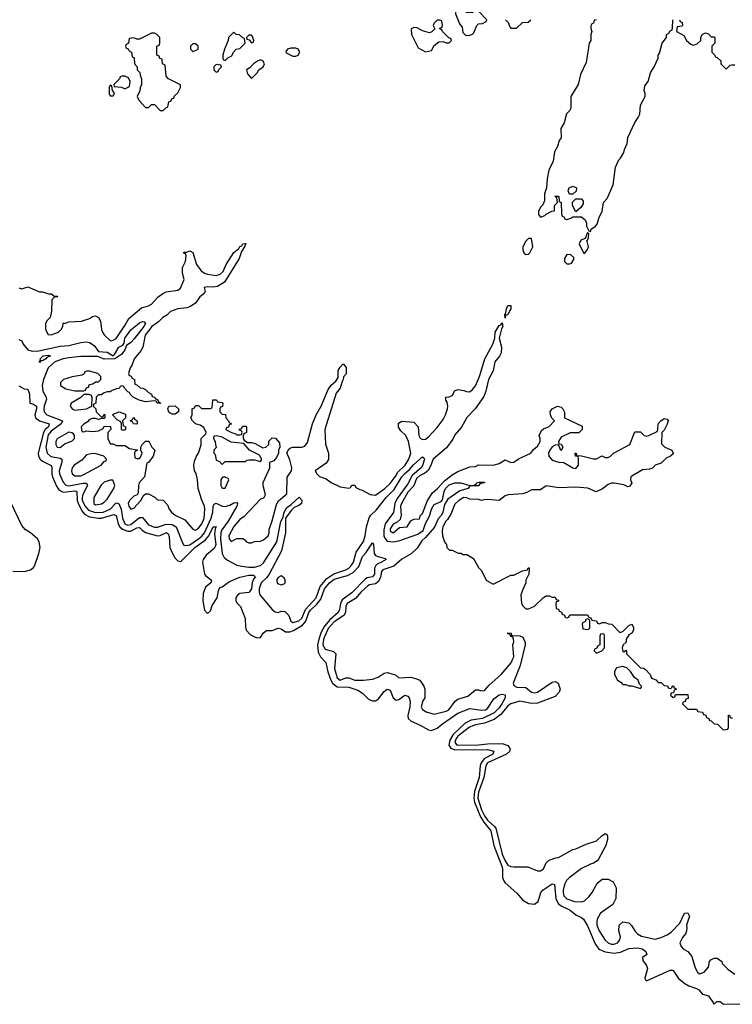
# Model space of a CAD drawing. Header units: inches. Extents: x 2710684 to 2828758, y 857022 to 965663.
# Tile 6 of 256: x 2732896 to 2737733, y 860653 to 867330. Entities that reach past the tile are written whole.
import ezdxf

# ---------------------------------------------------------------- set-up
doc = ezdxf.new("R2010")
doc.units = ezdxf.units.IN
doc.header["$MEASUREMENT"] = 0
doc.layers.add('C7836', color=7, linetype='Continuous')

msp = doc.modelspace()

# ---------------------------------------------------------------- linework, layer by layer
at = {"layer": 'C7836', "color": 4}
for points, elevation in [([(2735870, 867426), (2735854, 867410), (2735854, 867370), (2735881, 867301), (2735899.6, 867279.6), (2735903.6, 867243.6), (2735923.6, 867223.6), (2735950, 867224.7), (2735970, 867232), (2735978, 867242), (2735998, 867290), (2736010, 867302), (2736036.4, 867303.6), (2736062, 867318), (2736066, 867330), (2736010, 867388), (2735990, 867388), (2735970, 867378), (2735930, 867378), (2735906, 867390)], 16), ([(2735750, 867326), (2735730, 867326), (2735710, 867306), (2735702, 867290), (2735712.7, 867267.3), (2735692.7, 867247.3), (2735678, 867242), (2735630, 867255.3), (2735594.6, 867274.6), (2735570, 867278), (2735552.7, 867267.3), (2735556, 867230), (2735599.6, 867139.6), (2735650, 867112), (2735690, 867122), (2735710, 867154), (2735740.4, 867179.6), (2735770, 867182), (2735790, 867174), (2735810, 867174), (2735826, 867190), (2735822, 867202), (2735807.3, 867207.3), (2735766, 867250), (2735762, 867262), (2735747.3, 867267.3), (2735747.3, 867272.7), (2735762, 867278), (2735766, 867290), (2735762, 867322)], 16), ([(2733810, 867238), (2733790, 867238), (2733710, 867198), (2733690, 867198), (2733670, 867206), (2733638, 867202), (2733634, 867170), (2733618, 867162), (2733614, 867150), (2733618, 867138), (2733632.7, 867132.7), (2733638, 867118), (2733654, 867110), (2733658, 867078), (2733671.6, 867071.6), (2733674, 867030), (2733694, 867010), (2733694, 866990), (2733711.6, 866971.6), (2733712.7, 866952.7), (2733722, 866930), (2733722, 866890), (2733712.7, 866867.3), (2733711.6, 866848.4), (2733692, 866810), (2733703.6, 866783.6), (2733750, 866734), (2733770, 866734), (2733790, 866754), (2733810, 866754), (2733850, 866714), (2733870, 866714), (2733887.3, 866732.7), (2733902, 866738), (2733907.3, 866772.7), (2733922, 866778), (2733927.3, 866792.7), (2733942, 866798), (2733947.3, 866812.7), (2733970, 866834), (2733988, 866870), (2733987.3, 866887.3), (2733906, 866930), (2733890, 866946), (2733882, 867022), (2733866, 867030), (2733862, 867062), (2733847.3, 867067.3), (2733842, 867082), (2733826, 867090), (2733826, 867150), (2733842, 867158), (2733846, 867170), (2733846, 867210), (2733826, 867230)], 16), ([(2734350, 867246), (2734312, 867210), (2734311.1, 867188.9), (2734284.7, 867130), (2734274, 867090), (2734274, 867070), (2734278, 867058), (2734290, 867054), (2734308, 867072), (2734334.6, 867085.4), (2734346, 867110), (2734366, 867130), (2734390, 867134), (2734426, 867170), (2734422, 867202), (2734410, 867206), (2734387.3, 867227.3), (2734366, 867230)], 16), ([(2734470, 867226), (2734450, 867226), (2734434, 867210), (2734438, 867198), (2734452.7, 867192.7), (2734470, 867174), (2734482, 867178), (2734486, 867190), (2734476.4, 867216.4)], 16), ([(2734090, 867166), (2734070, 867166), (2734054, 867150), (2734054, 867130), (2734070, 867114), (2734090, 867122), (2734106, 867130), (2734106, 867150)], 16), ([(2734770, 867138), (2734736.4, 867136.4), (2734714, 867130), (2734703.6, 867116.4), (2734702, 867110), (2734710, 867102), (2734750, 867082), (2734770, 867082), (2734786, 867090), (2734798, 867110), (2734786, 867130)], 16), ([(2734530, 867058), (2734510, 867048), (2734482, 867030), (2734456.9, 867003.1), (2734434, 866990), (2734442, 866962), (2734470, 866932), (2734508, 866970), (2734518, 866990), (2734548, 867010), (2734558, 867030), (2734546, 867050)], 16), ([(2734230, 867026), (2734214, 867010), (2734214, 866990), (2734230, 866974), (2734242, 866978), (2734247.3, 866992.7), (2734266, 867010), (2734262, 867022)], 16), ([(2733610, 866946), (2733590, 866946), (2733578, 866942), (2733574, 866930), (2733534, 866890), (2733538, 866878), (2733587.3, 866872.7), (2733610, 866862), (2733642, 866878), (2733646, 866910), (2733635.3, 866935.3)], 16), ([(2733510, 866886), (2733502, 866870), (2733502, 866830), (2733510, 866814), (2733530, 866814), (2733536.4, 866823.6), (2733536.4, 866836.4), (2733526, 866850), (2733522, 866882)], 16), ([(2736650, 866146), (2736627.3, 866147.3), (2736618, 866170), (2736626, 866190), (2736650, 866202), (2736674, 866190), (2736672.7, 866167.3)], 16), ([(2736670, 866026), (2736648.9, 866068.9), (2736648.4, 866091.6), (2736670, 866114), (2736710, 866114), (2736719.6, 866099.6), (2736719.6, 866080.4), (2736703.6, 866056.4)], 16), ([(2736750, 865886), (2736734, 865846), (2736705.4, 865834.6), (2736694, 865810), (2736722, 865750), (2736730, 865744.7), (2736750, 865772), (2736756, 865790), (2736746, 865834), (2736750, 865834), (2736755.3, 865850), (2736758, 865878)], 16), ([(2736370, 865846), (2736350, 865846), (2736330, 865828), (2736311, 865790), (2736311, 865770), (2736318, 865750), (2736330, 865738), (2736350, 865741), (2736359, 865750), (2736379, 865790)], 16), ([(2736610, 865738), (2736594, 865710), (2736594, 865690), (2736610, 865674), (2736630, 865674), (2736642, 865678), (2736656.4, 865703.6), (2736656.4, 865716.4), (2736636.4, 865736.4)], 16), ([(2736190, 865306), (2736189.1, 865329.1), (2736196.4, 865343.6), (2736199, 865370), (2736210, 865391.3), (2736230, 865391.3), (2736230, 865368.7), (2736221.4, 865358.6), (2736210, 865328.7), (2736192.7, 865327.3)], 12), ([(2733050, 865017.2), (2733041, 865019), (2733030, 865006), (2733030, 865014), (2733038, 865022), (2733034, 865030), (2733055.3, 865050), (2733090, 865054.4), (2733104.7, 865050), (2733080.4, 865039.6), (2733074, 865030)], 4), ([(2733370, 864946), (2733350, 864946), (2733338, 864942), (2733332.7, 864927.3), (2733319.6, 864920.4), (2733251.6, 864908.4), (2733194, 864890), (2733172, 864870), (2733172, 864850), (2733210, 864826), (2733270, 864812), (2733330, 864814), (2733342, 864818), (2733350, 864834), (2733362, 864838), (2733367.3, 864852.7), (2733396.4, 864863.6), (2733410, 864874), (2733430, 864874), (2733446, 864890), (2733446, 864910), (2733426, 864930)], 12), ([(2733330, 864788), (2733310, 864768), (2733244.7, 864730), (2733238, 864710), (2733251.3, 864690), (2733270, 864682), (2733310, 864687.3), (2733350, 864691.3), (2733386, 864710), (2733387.3, 864767.3), (2733382, 864782), (2733367.3, 864787.3)], 12), ([(2733590, 864546), (2733586, 864550), (2733586, 864590), (2733582, 864602), (2733556.4, 864616.4), (2733527.3, 864647.3), (2733530, 864654), (2733570, 864671.3), (2733614, 864654), (2733614, 864630), (2733594, 864610), (2733598, 864578), (2733614, 864570), (2733614, 864550), (2733610, 864546)], 12), ([(2733930, 864655.3), (2733920.2, 864660.2), (2733909, 864669), (2733902, 864690), (2733908, 864710), (2733951, 864711), (2733974, 864690), (2733974, 864670), (2733970, 864668), (2733950, 864655.3)], 12), ([(2733690, 864588), (2733668.4, 864588.4), (2733662, 864602), (2733646, 864610), (2733662, 864618), (2733670, 864634), (2733678, 864618), (2733692, 864610), (2733694, 864590)], 12), ([(2733230, 864532.7), (2733150, 864488), (2733141, 864470), (2733141, 864450), (2733150, 864432), (2733170, 864427.7), (2733204, 864456), (2733250, 864472), (2733268, 864490), (2733268, 864510), (2733260.4, 864520.4), (2733248.9, 864528.9)], 12), ([(2734232, 864508), (2734214, 864506), (2734212, 864490), (2734222, 864470), (2734223.6, 864443.6), (2734232, 864430), (2734214, 864410), (2734214, 864390), (2734222, 864382), (2734230, 864342), (2734252.7, 864332.7), (2734270, 864314), (2734290, 864334), (2734427.3, 864332.7), (2734438, 864342), (2734450, 864344.7), (2734490, 864344.7), (2734530, 864334), (2734538, 864342), (2734538, 864350), (2734528, 864370), (2734518, 864378), (2734455.3, 864410), (2734416.4, 864456.4), (2734330, 864465.2), (2734270, 864499)], 12), ([(2733390, 864388), (2733350, 864378), (2733316.9, 864343.1), (2733264.7, 864310), (2733251.3, 864290), (2733246.8, 864270), (2733251.3, 864250), (2733270, 864236), (2733310, 864237.3), (2733330, 864245.5), (2733448, 864310), (2733470, 864334), (2733482, 864338), (2733486, 864350), (2733466, 864370), (2733414, 864386)], 12), ([(2733510, 864208), (2733470, 864194), (2733446.8, 864170), (2733398, 864090), (2733398, 864050), (2733410, 864041), (2733450, 864047.3), (2733470, 864058), (2733490, 864078), (2733534, 864150), (2733542, 864170), (2733527.3, 864207.3)], 12), ([(2734290, 864228), (2734272.7, 864227.3), (2734262, 864210), (2734262, 864170), (2734270, 864154), (2734290, 864154), (2734315.3, 864210), (2734310, 864218)], 12), ([(2734228.5, 863891), (2734229, 863891), (2734230, 863894)], 4), ([(2734670, 863558), (2734650, 863548), (2734638, 863530), (2734645.4, 863505.4), (2734670, 863498), (2734690, 863504.7), (2734698, 863510), (2734698, 863530), (2734690, 863546)], 12), ([(2736750, 863266), (2736738, 863262), (2736732.7, 863247.3), (2736718, 863242), (2736714, 863230), (2736718, 863198), (2736750, 863194), (2736762, 863198), (2736766, 863210), (2736766, 863250), (2736762, 863262)], 12), ([(2736850, 863166), (2736838, 863162), (2736834, 863150), (2736834, 863090), (2736818, 863082), (2736812.7, 863067.3), (2736798, 863062), (2736794, 863050), (2736810, 863034), (2736830, 863042), (2736846, 863050), (2736866, 863070), (2736866, 863150), (2736862, 863162)], 12), ([(2736990, 862944), (2736945.4, 862934.6), (2736932, 862910), (2736932, 862890), (2736954, 862850), (2736976.9, 862836.9), (2736990, 862822), (2737010, 862822), (2737030, 862812), (2737050, 862812), (2737110, 862794), (2737116.4, 862803.6), (2737115.3, 862810), (2737103.1, 862823.1), (2737094, 862850), (2737069.1, 862869.1), (2737042, 862910), (2737015.5, 862935.5)], 12)]:
    msp.add_lwpolyline(points, close=True, dxfattribs=dict(at, elevation=elevation))
for points, elevation in [([(2736194, 867330), (2736211.6, 867311.6), (2736222, 867282), (2736230, 867272), (2736267.3, 867272.7), (2736309.1, 867310.9), (2736347.3, 867312.7), (2736366, 867330)], 16), ([(2736811.3, 867330), (2736794, 867326), (2736790, 867306), (2736778, 867302), (2736772.7, 867287.3), (2736772, 867270), (2736778, 867250), (2736771.3, 867230), (2736771.3, 867190), (2736762, 867170), (2736739.8, 867040.2), (2736701.4, 866958.6), (2736686, 866890), (2736636, 866810), (2736636, 866730), (2736627.1, 866712.9), (2736607.7, 866692.3), (2736590.4, 866629.6), (2736567.5, 866592.5), (2736570.8, 866529.2), (2736558, 866510), (2736546, 866470), (2736526.2, 866433.8), (2736517.3, 866370), (2736486.8, 866310), (2736476, 866250), (2736472, 866190), (2736458, 866150), (2736458, 866102), (2736446, 866074), (2736430, 866058), (2736416, 866030), (2736416, 866010), (2736430, 865991.3), (2736459, 866001), (2736468.7, 866011.3), (2736508.4, 866031.6), (2736526, 866034), (2736526, 866070), (2736546, 866090), (2736542, 866122), (2736528, 866130), (2736530, 866134), (2736550, 866134), (2736554, 866130), (2736558, 866098), (2736572, 866090), (2736572.7, 866012.7), (2736578, 865998), (2736590, 865994), (2736598, 865978), (2736610, 865974), (2736636.4, 865983.6), (2736650, 865994), (2736710, 865994), (2736732.7, 865972.7), (2736742, 865950), (2736742, 865930), (2736758, 865898), (2736770, 865894), (2736775.3, 865910), (2736804, 865930), (2736815.9, 865944.1), (2736829.3, 865990.7), (2736849.2, 866030), (2736857.2, 866090), (2736883.2, 866116.8), (2736924.5, 866210), (2736939, 866330), (2736961.5, 866378.5), (2736973.2, 866390), (2736997.2, 866430), (2737001.2, 866450), (2737019, 866490), (2737022.7, 866530), (2737070, 866632), (2737094, 866666), (2737104, 866690), (2737109.4, 866750.6), (2737142, 866810), (2737142, 866830), (2737134, 866850), (2737138, 866882), (2737162, 866910), (2737177.2, 866970), (2737201.2, 867010), (2737228.7, 867070), (2737229.2, 867090), (2737237.2, 867102.8), (2737255.3, 867170), (2737286, 867210), (2737286, 867230), (2737302, 867238), (2737310, 867254), (2737322, 867258), (2737327.3, 867272.7), (2737328.7, 867330)], 16), ([(2737374, 867330), (2737378, 867318), (2737391.6, 867311.6), (2737394, 867290), (2737390, 867286), (2737358, 867282), (2737354, 867250), (2737403.6, 867223.6), (2737422, 867190), (2737450, 867164.7), (2737470, 867158), (2737494.6, 867165.4), (2737518, 867190), (2737518, 867210), (2737528, 867230), (2737550, 867242), (2737570, 867234), (2737590, 867214), (2737610, 867214), (2737614, 867210), (2737614, 867170), (2737594, 867150), (2737594, 867110), (2737614, 867090), (2737618, 867078), (2737630, 867074), (2737654, 867050), (2737654, 867030), (2737690, 866994), (2737718, 867022), (2737730, 867024.7), (2737750, 867024.7)], 16), ([(2732890, 865512), (2732910, 865504.7), (2732950, 865518), (2733030, 865484.7), (2733050, 865484.7), (2733091.6, 865471.6), (2733111.1, 865471.1), (2733130, 865454), (2733150, 865454), (2733154, 865450), (2733132.7, 865447.3), (2733114, 865430), (2733112.7, 865352.7), (2733102, 865310), (2733082, 865290), (2733072, 865270), (2733072, 865230), (2733090, 865194), (2733110, 865192), (2733158, 865210), (2733178, 865230), (2733188, 865250), (2733190, 865272), (2733207.3, 865272.7), (2733230, 865282), (2733314.6, 865285.4), (2733370, 865304.7), (2733390, 865318), (2733410, 865322), (2733431.1, 865311.1), (2733444.7, 865284.7), (2733451.3, 865230), (2733458, 865210), (2733470, 865192), (2733512, 865152), (2733530, 865156), (2733550, 865167.3), (2733610, 865256), (2733635.6, 865304.4), (2733723.3, 865376.7), (2733770, 865390.4), (2733790, 865401.6), (2733832.4, 865447.6), (2733867.1, 865472.9), (2733890, 865483.7), (2733970, 865495.5), (2733986.6, 865510), (2734011.9, 865568.1), (2734001.2, 865610), (2734001.2, 865650), (2734022, 865690), (2734026, 865730), (2734022, 865742), (2734010, 865746), (2734010, 865754), (2734030, 865754), (2734050, 865762), (2734070, 865752), (2734094.8, 865670), (2734126.9, 865626.9), (2734150, 865610.6), (2734170, 865603.8), (2734230, 865596.3), (2734255.9, 865604.1), (2734276.6, 865623.4), (2734296, 865670), (2734349.6, 865750.4), (2734382.7, 865777.3), (2734390, 865791), (2734403.1, 865796.9), (2734410, 865811), (2734430, 865812), (2734422, 865790), (2734402, 865758), (2734384.9, 865710), (2734286, 865550), (2734238.5, 865521.5), (2734210, 865516), (2734170, 865519.3), (2734147.3, 865512.7), (2734154.4, 865485.6), (2734144.7, 865470), (2734118, 865450), (2734091.1, 865408.9), (2734056, 865384), (2734030, 865375.3), (2733970, 865369.2), (2733918.8, 865350), (2733894.1, 865325.9), (2733868, 865310), (2733838, 865282), (2733793.4, 865250), (2733746.4, 865190), (2733730.8, 865109.2), (2733716.8, 865083.2), (2733672, 865030), (2733656, 864984), (2733644.7, 864970), (2733634, 864930), (2733638, 864918), (2733650, 864914), (2733658, 864898), (2733674, 864890), (2733678, 864858), (2733690, 864854), (2733712.7, 864832.7), (2733731.6, 864831.6), (2733750, 864822), (2733770, 864802), (2733791.1, 864791.1), (2733794, 864774), (2733814, 864770), (2733818, 864758), (2733830, 864754), (2733838, 864738), (2733854, 864730), (2733828.4, 864728.4), (2733822, 864742), (2733810, 864746), (2733750, 864738), (2733706, 864750), (2733666, 864770), (2733646, 864790), (2733642, 864802), (2733630, 864806), (2733606, 864830), (2733602, 864842), (2733590, 864846), (2733578, 864842), (2733571.6, 864828.4), (2733552.7, 864827.3), (2733523.6, 864816.4), (2733510, 864806), (2733490, 864806), (2733463.6, 864796.4), (2733450, 864786), (2733430, 864786), (2733414, 864770), (2733411.6, 864728.4), (2733398, 864722), (2733394, 864710), (2733411.6, 864691.6), (2733414, 864670), (2733450, 864634), (2733462, 864638), (2733470, 864654), (2733474, 864650), (2733474, 864630), (2733470, 864626), (2733450, 864626), (2733430, 864618), (2733410, 864626), (2733390, 864626), (2733370, 864618), (2733356.9, 864603.1), (2733330, 864588), (2733312, 864570), (2733318, 864538), (2733330, 864534), (2733350, 864542), (2733390, 864538), (2733430, 864542), (2733462, 864558), (2733470, 864574), (2733511.6, 864571.6), (2733514, 864550), (2733494, 864530), (2733494, 864490), (2733510, 864454), (2733530, 864454), (2733550, 864442), (2733610, 864442), (2733642, 864422), (2733692.7, 864412.7), (2733692.7, 864407.3), (2733678, 864402), (2733674, 864390), (2733678, 864358), (2733690, 864354), (2733710, 864354), (2733716.4, 864363.6), (2733726, 864390), (2733718, 864410), (2733718, 864430), (2733726, 864450), (2733750, 864472), (2733771.1, 864471.1), (2733792, 864430), (2733812, 864410), (2733802, 864370), (2733770, 864326), (2733758, 864322), (2733742, 864230), (2733706, 864190), (2733701, 864170), (2733699.6, 864120.4), (2733692, 864108), (2733670, 864099), (2733641, 864070), (2733631, 864050), (2733636, 864030), (2733650, 864011.3), (2733670, 864018), (2733718, 864070), (2733736.4, 864103.6), (2733750, 864114), (2733770, 864114), (2733812, 864092), (2733830, 864074), (2733870, 864072), (2733899.8, 864039.8), (2733911.3, 864010), (2733926, 863990), (2733951.3, 863970), (2734017.1, 863937.1), (2734070, 863876), (2734090, 863867.3), (2734110, 863882.8), (2734131.2, 863910), (2734147, 863950), (2734151.6, 864010), (2734149.4, 864030), (2734131.4, 864071.4), (2734106.6, 864150), (2734102.7, 864210), (2734092.5, 864252.5), (2734082, 864270), (2734078, 864310), (2734083.1, 864336.9), (2734095.3, 864370), (2734108.7, 864390), (2734127.3, 864447.3), (2734128, 864490), (2734159, 864521), (2734162, 864530), (2734144.7, 864564.7), (2734120.2, 864580.2), (2734089.3, 864589.3), (2734068, 864610), (2734058, 864630), (2734066, 864650), (2734066, 864690), (2734082, 864698), (2734090, 864714), (2734110, 864714), (2734130, 864694), (2734190, 864694), (2734202, 864698), (2734207.3, 864752.7), (2734231.6, 864751.6), (2734238, 864738), (2734270, 864734), (2734274, 864730), (2734272.7, 864707.3), (2734258, 864702), (2734254, 864690), (2734254, 864670), (2734270, 864654), (2734292.7, 864652.7), (2734294, 864630), (2734314, 864610), (2734318, 864598), (2734334, 864590), (2734318, 864582), (2734312.7, 864567.3), (2734298, 864562), (2734294, 864550), (2734334, 864530), (2734362, 864522), (2734370, 864514), (2734390, 864514), (2734402, 864518), (2734406, 864530), (2734402, 864542), (2734387.3, 864547.3), (2734387.3, 864552.7), (2734402, 864558), (2734410, 864574), (2734430, 864574), (2734434, 864570), (2734434, 864530), (2734418, 864522), (2734412.7, 864507.3), (2734412, 864490), (2734419.6, 864479.6), (2734442, 864462), (2734470, 864462.8), (2734494.8, 864454.8), (2734545.4, 864425.4), (2734566, 864430), (2734586, 864450), (2734587.3, 864472.7), (2734610, 864494), (2734632.7, 864492.7), (2734659.6, 864459.6), (2734662, 864430), (2734652, 864410), (2734652, 864390), (2734639.8, 864360.2), (2734620.7, 864339.3), (2734592, 864328), (2734591.6, 864288.4), (2734546, 864190), (2734546, 864170), (2734562, 864110), (2734559.6, 864100.4), (2734550, 864086), (2734530, 864078), (2734419.1, 863960.9), (2734390, 863941.2), (2734350, 863893.2), (2734316, 863830), (2734318, 863810), (2734330, 863792), (2734368.9, 863811.1), (2734410, 863812), (2734423.6, 863803.6), (2734434, 863790), (2734450, 863782), (2734470, 863782), (2734490, 863792), (2734530, 863794), (2734550, 863802), (2734582, 863830), (2734588, 863850), (2734588, 863872), (2734610, 863932), (2734638, 864042), (2734652.7, 864067.3), (2734710, 864114), (2734711.9, 864228.1), (2734740.7, 864270), (2734742, 864290), (2734730, 864346), (2734708.4, 864391.6), (2734723.1, 864416.9), (2734734.6, 864425.4), (2734750, 864432), (2734810, 864431.3), (2734830, 864438), (2734850, 864462), (2734884, 864590), (2734909, 864650), (2734941.2, 864710), (2734990, 864822), (2735010, 864851.3), (2735042, 864878), (2735056.4, 864903.6), (2735058, 864950), (2735070, 864974), (2735090, 864994), (2735094, 864994), (2735111.1, 864971.1), (2735111.6, 864928.4), (2735092.7, 864907.3), (2735092, 864890), (2735083.6, 864876.4), (2735071.3, 864830), (2735043.5, 864796.5), (2734967.3, 864550), (2734971.6, 864451.6), (2734991.3, 864390), (2734991.6, 864348.4), (2734976.9, 864323.1), (2734902, 864270), (2734912, 864250), (2734930, 864232), (2734975.3, 864215.3), (2735010, 864192), (2735070, 864162), (2735130, 864154), (2735142, 864158), (2735150, 864174), (2735170, 864174), (2735178, 864158), (2735203.6, 864143.6), (2735219.6, 864139.6), (2735274, 864110), (2735310, 864104.7), (2735373.2, 864150), (2735410, 864185.5), (2735450, 864239.1), (2735460.3, 864259.7), (2735512.6, 864310), (2735537.4, 864350), (2735549.5, 864390), (2735535.1, 864470), (2735517, 864510), (2735482, 864542), (2735466, 864566), (2735466.6, 864593.4), (2735490, 864606.8), (2735570, 864600.7), (2735599.3, 864570), (2735603.8, 864510), (2735612.8, 864492.8), (2735630, 864483), (2735650, 864486), (2735670, 864500.5), (2735730, 864564.9), (2735770, 864618.8), (2735786.6, 864650), (2735799.5, 864690), (2735801.2, 864710), (2735797.2, 864737.2), (2735788.7, 864750), (2735788.9, 864771.1), (2735810, 864772), (2735830, 864782), (2735838, 864790), (2735847.3, 864812.7), (2735870, 864822), (2735910, 864816), (2735927.7, 864807.7), (2735950, 864806.8), (2735970, 864821), (2735990, 864846), (2736016.2, 864910), (2736052, 865030), (2736107, 865130), (2736121.2, 865170), (2736123.7, 865210), (2736150, 865256), (2736160.4, 865259.6), (2736170, 865274), (2736174, 865250), (2736166, 865234), (2736150.6, 865170), (2736164.9, 865110), (2736163.8, 865070), (2736152.9, 865047.1), (2736120.5, 865010), (2736110.3, 864949.7), (2736078.4, 864890), (2736060.4, 864810), (2736046.4, 864773.6), (2735987.3, 864690), (2735930, 864632.7), (2735893.5, 864566.5), (2735850, 864515.1), (2735835.4, 864484.6), (2735792.8, 864427.2), (2735702.3, 864350), (2735682.4, 864297.6), (2735667.4, 864272.6), (2735645.9, 864254.1), (2735610, 864236.1), (2735590, 864217.4), (2735570.2, 864169.8), (2735530, 864126.3), (2735487.6, 864050), (2735479.5, 864030), (2735486, 863970), (2735478.5, 863941.5), (2735458, 863922), (2735430, 863908.7), (2735410, 863878), (2735410, 863864.7), (2735430, 863851), (2735473.6, 863886.4), (2735526, 863890), (2735550, 863932), (2735570, 863942), (2735610, 863944.7), (2735614, 863966), (2735630, 863982), (2735662.9, 864070), (2735698.5, 864121.5), (2735731.5, 864150), (2735778.2, 864201.8), (2735830, 864244), (2735870, 864266.8), (2735950, 864298), (2735990, 864301), (2736010, 864311.3), (2736111.9, 864308.1), (2736150, 864320.7), (2736190, 864346), (2736230, 864328), (2736250, 864328.2), (2736285.8, 864354.2), (2736364, 864390), (2736383.7, 864416.3), (2736410, 864438), (2736428.7, 864470), (2736428.7, 864490), (2736422, 864510), (2736436.5, 864543.5), (2736450, 864556), (2736488.4, 864571.6), (2736526, 864610), (2736508.4, 864628.4), (2736498, 864650), (2736495.3, 864670), (2736510, 864691.3), (2736546, 864710), (2736570, 864702), (2736582, 864690), (2736592.7, 864667.3), (2736594, 864630), (2736712.7, 864572.7), (2736714, 864550), (2736691.1, 864528.9), (2736632.7, 864527.3), (2736570, 864498), (2736552, 864470), (2736554, 864454), (2736571.1, 864451.1), (2736582, 864430), (2736574, 864410), (2736569.3, 864409.3), (2736558, 864438), (2736550, 864446), (2736530, 864444), (2736510, 864434), (2736494, 864410), (2736484.9, 864390), (2736487.3, 864370), (2736510, 864342.8), (2736554, 864330), (2736590, 864326), (2736650, 864290.8), (2736670, 864286.8), (2736689, 864310), (2736688.9, 864348.9), (2736687.3, 864367.3), (2736668, 864370), (2736666, 864390), (2736672, 864390), (2736674, 864374), (2736708.7, 864371.3), (2736790, 864351.3), (2736810, 864352), (2736850, 864372), (2736870, 864362), (2736890, 864362), (2736906, 864370), (2736926, 864390), (2737038, 864450), (2737070, 864534), (2737110, 864534), (2737134, 864510), (2737150, 864504.7), (2737166, 864510), (2737222, 864538), (2737227.3, 864552.7), (2737228.7, 864590), (2737248, 864610), (2737270, 864624.7), (2737290, 864622), (2737296, 864610), (2737290, 864586), (2737270, 864546), (2737254, 864530), (2737252.7, 864452.7), (2737274, 864430), (2737322, 864410), (2737332, 864390), (2737330, 864386), (2737314, 864370), (2737282.8, 864357.2), (2737250, 864322), (2737210, 864308), (2737190.9, 864289.1), (2737170, 864282), (2737123.5, 864276.5), (2737050, 864235.3), (2737044.7, 864230), (2737042, 864210), (2737051.1, 864188.9), (2737035.3, 864164.7), (2737023.1, 864163.1), (2736995.3, 864175.3), (2736930, 864188), (2736912.7, 864187.3), (2736890, 864178), (2736850.9, 864149.1), (2736808.7, 864128.7), (2736752.9, 864152.9), (2736670, 864159), (2736554.6, 864154.6), (2736470, 864168.7), (2736430, 864142), (2736370, 864142), (2736337.3, 864122.7), (2736310, 864114), (2736211.6, 864108.4), (2736190, 864102), (2736150, 864068.7), (2736070, 864075.3), (2736045.4, 864074.6), (2736030, 864068.7), (2736010, 864075.3), (2735950, 864078), (2735930, 864088), (2735910, 864088.7), (2735876, 864070), (2735850, 864045.2), (2735823, 863977), (2735799.9, 863940.1), (2735788.4, 863930), (2735768, 863890), (2735763.5, 863863.5), (2735764.7, 863830), (2735778, 863790), (2735792, 863770), (2735794, 863750), (2735812.7, 863732.7), (2735830, 863732), (2735872.7, 863712.7), (2735891.6, 863711.6), (2735903.6, 863703.6), (2735930, 863702), (2735976.9, 863676.9), (2736010, 863614), (2736030, 863594), (2736062, 863530), (2736110, 863502), (2736230, 863562), (2736250, 863562), (2736308.4, 863591.6), (2736342, 863598), (2736347.3, 863612.7), (2736352.7, 863612.7), (2736352, 863570), (2736332, 863530), (2736332, 863510), (2736310, 863466), (2736298, 863430), (2736302, 863370), (2736310, 863354), (2736330, 863334), (2736350, 863334), (2736390, 863352), (2736450, 863412), (2736470, 863422), (2736490, 863422), (2736510, 863414), (2736530, 863414), (2736538, 863398), (2736552.7, 863392.7), (2736552.7, 863387.3), (2736538, 863382), (2736534, 863370), (2736538, 863338), (2736552.7, 863332.7), (2736558, 863318), (2736572.7, 863312.7), (2736578, 863298), (2736592.7, 863292.7), (2736598, 863278), (2736610, 863274), (2736622, 863278), (2736630, 863294), (2736750, 863294), (2736758, 863278), (2736772.7, 863272.7), (2736778, 863258), (2736810, 863254), (2736818, 863238), (2736830, 863234), (2736850, 863242), (2736870, 863242), (2736892.7, 863232.7), (2736914, 863230), (2736970, 863174), (2736990, 863182), (2737030, 863222), (2737051.6, 863231.6), (2737062, 863210), (2737062, 863190), (2737050.8, 863169.2), (2737030, 863158), (2737011.3, 863130), (2737011, 863109), (2736992, 863090), (2736984.7, 863070), (2736990, 863044.7), (2736996.4, 863043.6), (2737010, 863054), (2737014, 863050), (2737014, 863030), (2737034, 863010), (2737110, 862934), (2737131.6, 862931.6), (2737143.6, 862923.6), (2737174, 862890), (2737182, 862870), (2737190, 862862), (2737212.7, 862852.7), (2737230, 862834), (2737250, 862834), (2737270, 862814), (2737292.7, 862812.7), (2737298, 862798), (2737310, 862794), (2737322, 862798), (2737327.3, 862812.7), (2737332.7, 862812.7), (2737338, 862798), (2737354, 862790), (2737338, 862782), (2737334, 862766), (2737318, 862762), (2737314, 862750), (2737330, 862734), (2737342, 862738), (2737346, 862754), (2737430, 862754), (2737432.7, 862727.3), (2737418, 862722), (2737412.7, 862707.3), (2737398, 862702), (2737394, 862690), (2737414, 862670), (2737430, 862654), (2737490, 862654), (2737498, 862638), (2737530, 862634), (2737538, 862618), (2737552.7, 862612.7), (2737558, 862598), (2737574, 862590), (2737578, 862578), (2737590, 862574), (2737610, 862554), (2737632.7, 862552.7), (2737670, 862514), (2737702, 862518), (2737706, 862530), (2737707.3, 862612.7), (2737712.7, 862612.7), (2737718, 862598), (2737732.7, 862592.7)], 12), ([(2732890, 865162), (2732910, 865151.3), (2732918.8, 865130), (2732950.5, 865090.5), (2732981.4, 865081.4), (2733025.1, 865085.1), (2733170, 865116.5), (2733230, 865120.7), (2733310, 865141.3), (2733350, 865145.5), (2733370, 865141.6), (2733401.2, 865121.2), (2733430, 865080.7), (2733490, 865076.1), (2733530, 865050.7), (2733540.2, 865059.8), (2733569.7, 865110), (2733596.6, 865123.4), (2733604.7, 865135.3), (2733609.2, 865170.8), (2733650, 865225.7), (2733710, 865274.4), (2733730, 865283.8), (2733740.7, 865280.7), (2733750.3, 865270.3), (2733738.9, 865250), (2733673.6, 865166.3), (2733650, 865139.7), (2733619.8, 865120.2), (2733608.8, 865090), (2733590, 865061.6), (2733542, 865030), (2733470, 865028), (2733426.8, 865046.8), (2733310, 865045.2), (2733230, 865037.3), (2733190.2, 865029.8), (2733134, 865010), (2733090, 864968.7), (2733057.1, 864890), (2733048, 864850), (2733052.7, 864810), (2733076.3, 864770), (2733077.5, 864757.5), (2733062.3, 864710), (2733058.9, 864690), (2733062.4, 864670), (2733080.7, 864650), (2733186.8, 864610), (2733178, 864590), (2733110, 864540.3), (2733090, 864515.6), (2733073.4, 864430), (2733081.1, 864390), (2733107.3, 864367.3), (2733170, 864357), (2733182, 864350), (2733182.6, 864330), (2733162.7, 864270), (2733164.9, 864250), (2733190, 864193.4), (2733210, 864173.7), (2733230, 864168.2), (2733326.7, 864186.7), (2733350, 864186), (2733356.4, 864170), (2733324.7, 864110), (2733319.3, 864090), (2733320.6, 864070), (2733339.7, 864030), (2733362.9, 864002.9), (2733410, 863987.1), (2733461.2, 863990), (2733510.5, 864009.5), (2733550, 864052.7), (2733568.4, 864048.4), (2733583.9, 864010), (2733592.6, 863950), (2733610.3, 863910.3), (2733630, 863902.8), (2733650, 863906.5), (2733710, 863953.4), (2733730, 863954), (2733770, 863904.4), (2733810, 863888.7), (2733830, 863888.5), (2733890, 863909), (2733930, 863907.2), (2733957.1, 863890), (2734001.7, 863781.7), (2734010, 863767.3), (2734023.1, 863763.1), (2734050, 863768.9), (2734110, 863808.3), (2734132.7, 863827.3), (2734149.8, 863850), (2734196.1, 863950), (2734206.2, 863990), (2734209.7, 864030.3), (2734216.6, 864043.4), (2734230, 864050.4), (2734270, 864031.6), (2734290, 864028.9), (2734322.3, 864037.8), (2734350, 864053), (2734370, 864054.8), (2734373.4, 864050), (2734370.4, 864030), (2734311.5, 863930), (2734268.3, 863870), (2734260.2, 863850), (2734259.3, 863810), (2734270.4, 863710.4), (2734283.4, 863683.4), (2734305.5, 863665.5), (2734370, 863630.7), (2734403.1, 863623.1), (2734450, 863617), (2734490, 863617.4), (2734530, 863627.8), (2734550, 863646.7), (2734641, 863790), (2734668, 863928), (2734683.3, 863956.7), (2734690, 863990.7), (2734710, 864022), (2734738.9, 864041.1), (2734791.6, 864091.6), (2734810, 864072), (2734807.3, 864050), (2734790, 864035.1), (2734758.8, 864021.2), (2734737.4, 864002.6), (2734699.1, 863950), (2734700.2, 863850), (2734672.2, 863727.8), (2734589.2, 863570), (2734572.9, 863547.1), (2734533.7, 863510), (2734521.1, 863470), (2734520.3, 863450), (2734526.4, 863430), (2734610, 863330.6), (2734630, 863314.8), (2734650, 863310.8), (2734670, 863318.8), (2734695.9, 863315.9), (2734722.8, 863290), (2734736, 863250), (2734750, 863242), (2734790, 863252.4), (2734810, 863270.6), (2734835.8, 863330), (2734908.5, 863410), (2734934.9, 863485.1), (2734979.7, 863540.3), (2735027.1, 863572.9), (2735110, 863599.1), (2735129.6, 863610), (2735148.2, 863630), (2735160.4, 863650), (2735180.2, 863719.8), (2735230, 863790.7), (2735241.5, 863830), (2735248.9, 863891.1), (2735268.5, 863951.6), (2735279.6, 863970), (2735315.4, 864004.6), (2735383.1, 864090), (2735436.5, 864143.5), (2735489.9, 864230.1), (2735507.1, 864250), (2735540.6, 864279.4), (2735570, 864314.4), (2735630, 864366), (2735639.8, 864359.8), (2735642.8, 864350), (2735630, 864306), (2735620.4, 864290), (2735560.3, 864239.7), (2735530, 864181.6), (2735457.8, 864082.2), (2735440.8, 864050), (2735431.8, 863988.2), (2735376.3, 863910), (2735366.5, 863870), (2735367.1, 863830), (2735373.1, 863813.1), (2735390, 863794), (2735430, 863788.5), (2735470, 863796.5), (2735598.2, 863841.8), (2735634.3, 863865.7), (2735650, 863913), (2735676.9, 863963.1), (2735690, 864010.5), (2735710, 864043), (2735757.2, 864062.8), (2735765.2, 864074.8), (2735776.4, 864130), (2735785.6, 864150), (2735810, 864174.7), (2735850, 864190.2), (2735870, 864190.2), (2735890, 864188.5), (2735950, 864170.4), (2735969.4, 864170.6), (2735984.7, 864175.3), (2735995.3, 864184.7), (2735995.3, 864190), (2736014.6, 864194.6), (2736050, 864194), (2736049.5, 864189.5), (2736018, 864182), (2736010, 864169.7), (2735950.8, 864169.2), (2735940.7, 864150), (2735884, 864136), (2735801.3, 864078.7), (2735778, 864042), (2735768.7, 863990), (2735758.9, 863970), (2735735.5, 863944.5), (2735711.5, 863888.5), (2735650, 863817.6), (2735624.8, 863795.2), (2735594.5, 863745.5), (2735552.9, 863707.1), (2735488.8, 863671.2), (2735435.9, 863624.1), (2735361.1, 863598.9), (2735351.1, 863588.9), (2735344.3, 863550), (2735330, 863521.1), (2735310, 863504.2), (2735270, 863496.4), (2735259.5, 863490), (2735213.1, 863450), (2735175.6, 863404.4), (2735118, 863370), (2735109.2, 863350), (2735106.7, 863310), (2735096.5, 863290), (2735030, 863246), (2734990, 863200.5), (2734958.5, 863130), (2734952.7, 863090), (2734970, 863060.7), (2735025.4, 863045.4), (2735042, 863030), (2735031.3, 862930), (2735050, 862866), (2735070, 862851.3), (2735110, 862866), (2735130, 862866), (2735170, 862851.3), (2735230, 862851.3), (2735290, 862858), (2735328.9, 862871.1), (2735370, 862898), (2735390, 862902), (2735447.1, 862887.1), (2735470, 862866), (2735550, 862871), (2735582, 862862), (2735610.7, 862850.7), (2735638, 862810), (2735644.7, 862790), (2735644.7, 862730), (2735631.3, 862710), (2735621, 862670), (2735630, 862652), (2735655.3, 862635.3), (2735710, 862621), (2735790, 862640.7), (2735808.7, 862650), (2735852, 862708), (2735870, 862721), (2735937.5, 862742.5), (2735990, 862784.7), (2736010, 862784.7), (2736030, 862778), (2736050, 862781), (2736082, 862818), (2736163.7, 862890), (2736231.1, 862968.9), (2736241.6, 862990), (2736249.6, 863010), (2736242.7, 863090), (2736248.7, 863110), (2736248, 863128), (2736242, 863142), (2736230, 863146), (2736222, 863162), (2736210, 863166), (2736208, 863172), (2736232, 863170), (2736234, 863154), (2736290, 863152), (2736310, 863142), (2736326.4, 863106.4), (2736327.3, 863090), (2736292, 862950), (2736244.2, 862830), (2736250, 862814.8), (2736270, 862803.6), (2736330, 862801.3), (2736370, 862770.5), (2736390, 862764.9), (2736410, 862770.4), (2736510, 862837.3), (2736530, 862841), (2736550.7, 862830.7), (2736564.7, 862790), (2736558, 862770), (2736530, 862739.3), (2736410, 862694), (2736370, 862692), (2736290, 862709.2), (2736230, 862691.5), (2736210, 862676.3), (2736162, 862618), (2736115.9, 862584.1), (2736050, 862558.2), (2735990, 862548.7), (2735947.6, 862532.4), (2735870.3, 862470), (2735855.6, 862450), (2735848.1, 862430), (2735857.2, 862417.2), (2735870.3, 862410.3), (2736010, 862411.5), (2736070, 862418.6), (2736170, 862420.3), (2736208.6, 862408.6), (2736221.6, 862390), (2736221.6, 862370), (2736200.7, 862350), (2736070, 862289.6), (2736058.5, 862270), (2736046.7, 862190), (2736010, 862092), (2736004.6, 862050), (2736030, 861970.4), (2736050, 861930.3), (2736070, 861902), (2736118.9, 861858.9), (2736126.4, 861846.4), (2736170, 861670.7), (2736190, 861626), (2736210, 861597.3), (2736230, 861587.7), (2736250, 861584.9), (2736344, 861584), (2736410, 861558), (2736430, 861558), (2736450, 861572), (2736470, 861612), (2736490, 861631.3), (2736534, 861646), (2736552.5, 861647.5), (2736650, 861702.8), (2736670, 861707.3), (2736740.2, 861739.8), (2736810, 861761), (2736850, 861798), (2736871.6, 861811.6), (2736882, 861802), (2736884.7, 861790), (2736884.7, 861770), (2736874.8, 861730), (2736823.5, 861636.5), (2736814.8, 861625.2), (2736790.8, 861609.2), (2736770, 861604), (2736710, 861572.7), (2736625.5, 861510), (2736608.1, 861491.9), (2736596.4, 861470), (2736584.2, 861430), (2736583.7, 861410), (2736589.1, 861389.1), (2736610, 861368.5), (2736662, 861350), (2736710, 861348.2), (2736730, 861355.5), (2736759.4, 861380.6), (2736780.9, 861410), (2736810, 861464.7), (2736820.9, 861479.1), (2736850, 861502), (2736890, 861502), (2736923.6, 861483.6), (2736943.6, 861443.6), (2736942, 861370), (2736922, 861330), (2736838.8, 861270), (2736816.3, 861230), (2736813.4, 861210), (2736814, 861190), (2736827.7, 861150), (2736870, 861087.3), (2736888.9, 861068.9), (2736910, 861060.5), (2736930, 861060.5), (2736953.2, 861070), (2736969.2, 861090), (2736972.7, 861110), (2736962.7, 861150), (2736964, 861190), (2736990, 861211.3), (2737030, 861206), (2737048, 861188), (2737071, 861150), (2737090, 861131), (2737115.9, 861115.9), (2737210, 861094), (2737250, 861105.5), (2737294.9, 861125.1), (2737317.6, 861142.4), (2737377.2, 861202.8), (2737408, 861270), (2737430, 861272), (2737442, 861250), (2737422, 861190), (2737424.7, 861170), (2737421, 861150), (2737414.8, 861130), (2737395.2, 861104.8), (2737377.3, 861070), (2737384.7, 861044.7), (2737398.8, 861030), (2737430.8, 861010), (2737457.6, 860977.6), (2737479.9, 860899.9), (2737496, 860870), (2737510, 860858.8), (2737542, 860870), (2737570, 860904.7), (2737577.2, 860942.8), (2737585.6, 860954.4), (2737610, 860964.7), (2737630, 860964.7), (2737662, 860942), (2737664.7, 860930), (2737702, 860890), (2737750, 860856)], 8), ([(2732890, 864846), (2732926, 864826), (2732950, 864824.7), (2732963.1, 864790), (2732964.7, 864730), (2732990, 864723), (2733010.3, 864710), (2733010.2, 864690), (2732999.5, 864650), (2733003.8, 864630), (2733030, 864610.4), (2733095.5, 864590), (2733092, 864570), (2733069.2, 864550.8), (2733057.6, 864530), (2733021.1, 864390), (2733023.1, 864370), (2733034.4, 864350), (2733050, 864335.8), (2733110, 864306), (2733114.3, 864294.3), (2733112.9, 864250), (2733118, 864230), (2733145.7, 864165.7), (2733161.8, 864141.8), (2733190, 864125.7), (2733270, 864135.8), (2733283, 864130), (2733285.5, 864070), (2733291.5, 864051.5), (2733318.2, 863998.2), (2733335.6, 863975.6), (2733370, 863959.6), (2733430, 863948.7), (2733450.3, 863950.3), (2733535.1, 863975.1), (2733550, 863967.3), (2733564.7, 863910), (2733575.2, 863890), (2733594.3, 863874.3), (2733630, 863862), (2733650, 863861.8), (2733690, 863884.9), (2733710, 863886), (2733727.3, 863867.3), (2733750, 863852.8), (2733830, 863830.3), (2733850, 863832.9), (2733892.7, 863852.8), (2733903.1, 863843.1), (2733910, 863824.7), (2733914.3, 863750), (2733930, 863713.4), (2733950, 863679.1), (2733970, 863659.1), (2733990, 863656.3), (2734083.5, 863750), (2734157.6, 863802.4), (2734180.5, 863830), (2734210, 863890.6), (2734228.5, 863891)], 4), ([(2732850, 863591), (2732927.5, 863587.5), (2732970, 863598.8), (2732990, 863616), (2732998, 863630), (2733026.6, 863710), (2733033.6, 863750), (2733029, 863790), (2733017.2, 863810), (2732970, 863849), (2732932.3, 863872.3), (2732910, 863899), (2732835.3, 864055.3)], 4), ([(2734228.5, 863891), (2734222, 863878), (2734218.3, 863841.7), (2734227.4, 863770), (2734222.6, 863757.4), (2734215.2, 863744.8), (2734160.5, 863699.5), (2734141.5, 863670), (2734136.5, 863650), (2734150.5, 863570.5), (2734158.8, 863558.8), (2734198, 863530), (2734192, 863510), (2734157.3, 863482.7), (2734141.1, 863438.9), (2734138, 863390), (2734150, 863324.7), (2734170, 863302), (2734190, 863322), (2734202.5, 863357.5), (2734236.2, 863410), (2734244.1, 863455.9), (2734249.1, 863470.9), (2734259, 863481), (2734270, 863484), (2734319.6, 863520.4), (2734390, 863548.5), (2734450, 863562.4), (2734482, 863562), (2734490, 863558), (2734494, 863550), (2734483.4, 863536.6), (2734473.4, 863510), (2734468.5, 863470), (2734454.9, 863450), (2734450, 863445.6), (2734390, 863437.6), (2734373.7, 863426.3), (2734362.4, 863410), (2734363, 863390), (2734372.5, 863372.5), (2734394, 863350), (2734425.5, 863270), (2734428, 863210), (2734433.4, 863190), (2734460.9, 863160.9), (2734490, 863143.8), (2734510, 863138), (2734530, 863140.7), (2734550, 863171.3), (2734570, 863186.8), (2734610, 863188.4), (2734650, 863203.8), (2734670, 863198), (2734698.7, 863178.7), (2734730, 863178), (2734753.4, 863186.6), (2734815.3, 863224.7), (2734837.4, 863250), (2734859, 863310), (2734870, 863326.5), (2734913.1, 863366.9), (2734939, 863401), (2734965.3, 863470), (2734997.4, 863510), (2735030, 863536.9), (2735119.8, 863560.2), (2735158.8, 863581.2), (2735197.5, 863622.5), (2735222, 863690), (2735246.2, 863713.8), (2735290, 863782), (2735296, 863770), (2735301, 863710), (2735313.4, 863693.4), (2735376, 863676), (2735382, 863670), (2735352, 863650), (2735322, 863638), (2735312, 863628), (2735304.9, 863610), (2735304.9, 863570), (2735290, 863552.7), (2735254.6, 863545.4), (2735242, 863538), (2735150, 863442.9), (2735084.8, 863395.2), (2735072.4, 863370), (2735067.2, 863330), (2735058, 863310), (2735000.6, 863259.4), (2734963.5, 863216.5), (2734942.6, 863177.4), (2734925.2, 863130), (2734917.3, 863090), (2734921.2, 863041.2), (2734937.7, 863010), (2734972.6, 862970), (2734986.9, 862906.9), (2735007.6, 862850), (2735019.7, 862830), (2735050, 862805.6), (2735130, 862803.2), (2735190, 862783.5), (2735222.8, 862762.8), (2735262.4, 862722.4), (2735290, 862710.3), (2735310, 862711.7), (2735330, 862724.2), (2735370, 862774.4), (2735390, 862790.6), (2735410, 862782.8), (2735430.3, 862730.3), (2735450, 862714.4), (2735470, 862720.4), (2735510, 862748.2), (2735530, 862743), (2735538.7, 862730), (2735545.2, 862705.3), (2735542.8, 862670), (2735530.4, 862610.4), (2735533.4, 862590), (2735551.9, 862571.9), (2735610, 862548.7), (2735670, 862514), (2735690, 862508.8), (2735730, 862526), (2735764.9, 862555.1), (2735870, 862626), (2735950, 862659.1), (2736030, 862646.8), (2736058, 862650), (2736070, 862658), (2736114.8, 862725.2), (2736150, 862751.3), (2736170, 862756), (2736190, 862751.3), (2736190.5, 862730), (2736168.2, 862690), (2736150, 862663.6), (2736116.4, 862630), (2736036, 862590), (2735960.2, 862579.8), (2735920.2, 862559.8), (2735838.5, 862481.5), (2735815.8, 862444.2), (2735809.1, 862410), (2735821.1, 862390), (2735850, 862379.4), (2736070, 862379.7), (2736114, 862370), (2736108, 862350), (2736050, 862318.7), (2736027.2, 862290), (2736021.5, 862270), (2736014.6, 862190), (2735983.6, 862096.4), (2735977.5, 862050), (2735983.3, 862023.3), (2736024, 861924), (2736047, 861887), (2736093.5, 861830), (2736114.5, 861730), (2736167.7, 861590), (2736172, 861570), (2736172.4, 861512.4), (2736181.7, 861490), (2736190, 861477.1), (2736270, 861406.8), (2736310, 861359.1), (2736350, 861336.3), (2736390, 861330.8), (2736415.1, 861350), (2736432.7, 861410), (2736449, 861430), (2736508.7, 861470), (2736526, 861466), (2736534.9, 861370), (2736550, 861337.3), (2736570, 861321.6), (2736631.3, 861291.3), (2736670, 861259.1), (2736710, 861240.7), (2736722.8, 861230), (2736750, 861184), (2736802.6, 861062.6), (2736827, 861027), (2736869, 861009), (2736930, 860999), (2736972.9, 861007.1), (2737030, 861030.4), (2737090, 861035.8), (2737121, 861030), (2737146, 861010), (2737151.3, 860990), (2737122, 860970), (2737124.7, 860950), (2737150, 860916), (2737156.1, 860896.1), (2737138, 860830), (2737140.4, 860820.4), (2737150, 860810.8), (2737310, 860884.7), (2737323.6, 860883.6), (2737330, 860882), (2737368.3, 860828.3), (2737410, 860793.4), (2737437.1, 860777.1), (2737490, 860758.8), (2737504.7, 860750), (2737530, 860722), (2737571.1, 860711.1), (2737610, 860654), (2737628.4, 860671.6), (2737650, 860672), (2737672.7, 860652.7), (2737784.7, 860655.3)], 4)]:
    msp.add_lwpolyline(points, dxfattribs=dict(at, elevation=elevation))

doc.saveas('drawing.dxf')
